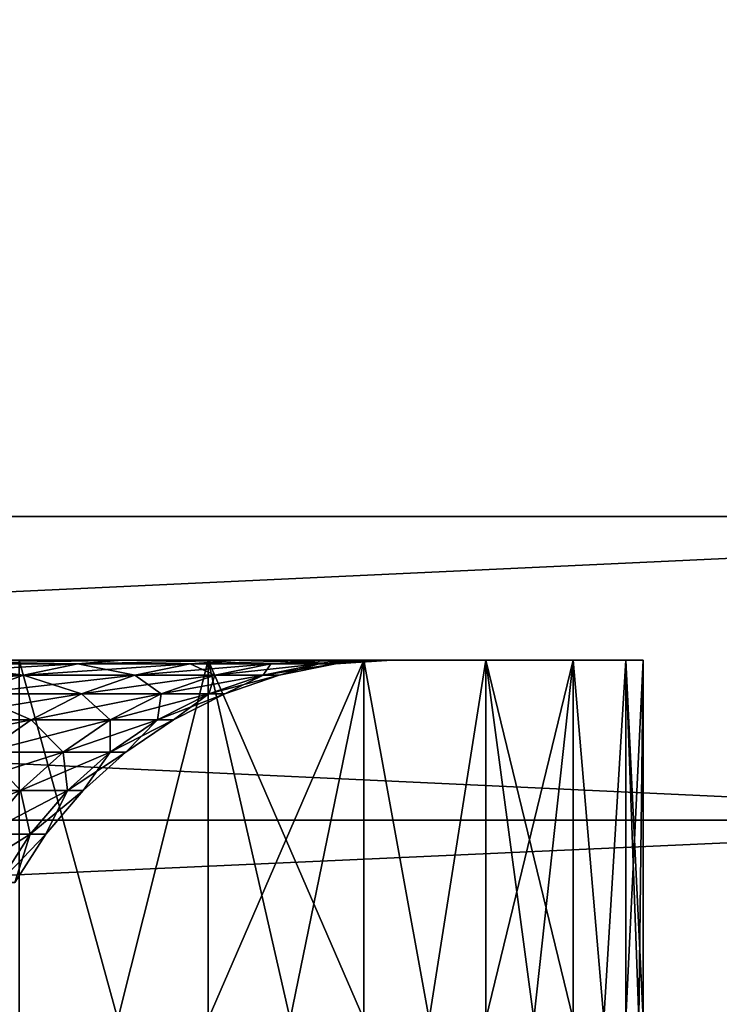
# Model space of a CAD drawing. Header units: metres. Extents: x -105 to 105, y -72 to 59.
# Tile 61 of 256: x -64.918 to -63.944, y 24.771 to 26.142. Entities that reach past the tile are written whole.
import ezdxf

# ---------------------------------------------------------------- set-up
doc = ezdxf.new("R2010")
doc.units = ezdxf.units.M
doc.layers.add('solid_509431_AD150_SW0001', color=7, linetype='CONTINUOUS')

msp = doc.modelspace()

# ---------------------------------------------------------------- linework, layer by layer
at = {"layer": 'solid_509431_AD150_SW0001'}
for points in [[(-62.678173, 34.450001, 10.206499), (-72.321823, 25.450001, 15.774263), (-62.678173, 25.450001, 10.206499)], [(-72.321823, 34.450001, 15.774263), (-72.321823, 25.450001, 15.774263), (-62.678173, 34.450001, 10.206499)], [(-72.321823, 34.450001, -15.774263), (-62.678173, 25.450001, -10.206499), (-72.321823, 25.450001, -15.774263)], [(-62.678173, 34.450001, -10.206499), (-62.678173, 25.450001, -10.206499), (-72.321823, 34.450001, -15.774263)], [(-62.678173, 25.450001, 10.206499), (-72.321823, 25.450001, 15.774263), (-71.767136, 25.027077, 15.454015)], [(-72.321823, 25.450001, -15.774263), (-62.678173, 25.450001, -10.206499), (-63.232861, 25.027077, -10.526748)], [(-72.321823, 25.450001, -15.774263), (-63.232861, 25.027077, -10.526748), (-71.767143, 25.027081, -15.454018)], [(-62.678173, 25.450001, 10.206499), (-71.767136, 25.027077, 15.454015), (-63.232857, 25.027081, 10.526745)], [(-62.678173, 25.450001, -10.206499), (-63.827518, 22.450001, -9.242599), (-64.123367, 22.450001, -9.588999)], [(-63.232861, 25.027077, -10.526748), (-62.678173, 25.450001, -10.206499), (-64.123367, 22.450001, -9.588999)], [(-62.678173, 25.450001, 10.206499), (-64.123367, 22.450001, 9.588999), (-63.827518, 22.450001, 9.242599)], [(-62.678173, 25.450001, 10.206499), (-63.232857, 25.027081, 10.526745), (-64.123367, 22.450001, 9.588999)], [(-64.655869, 25.25, 3.59186), (-65.239754, 25.25, 4.134916), (-64.985359, 25.25, 3.473759)], [(-64.655869, 25.25, 3.59186), (-64.918892, 25.25, 4.274777), (-65.239754, 25.25, 4.134916)], [(-65.239754, 25.25, -4.134916), (-64.918892, 25.25, -4.274777), (-64.655869, 25.25, -3.59186)], [(-64.985359, 25.25, -3.473759), (-65.239754, 25.25, -4.134916), (-64.655869, 25.25, -3.59186)], [(-65.037033, 25.244822, 3.381973), (-65.111328, 25.229061, 3.356751), (-64.912956, 25.229061, 2.702814)], [(-64.837166, 25.244822, -2.723122), (-64.912956, 25.229061, -2.702814), (-65.111328, 25.229061, -3.356751)], [(-65.037033, 25.244822, -3.381973), (-64.837166, 25.244822, -2.723122), (-65.111328, 25.229061, -3.356751)], [(-64.775688, 25.25, 2.797031), (-65.037033, 25.244822, 3.381973), (-64.837166, 25.244822, 2.723122)], [(-64.775688, 25.25, 2.797031), (-64.985359, 25.25, 3.473759), (-65.037033, 25.244822, 3.381973)], [(-65.037033, 25.244822, -3.381973), (-64.985359, 25.25, -3.473759), (-64.775688, 25.25, -2.797031)], [(-65.037033, 25.244822, -3.381973), (-64.775688, 25.25, -2.797031), (-64.837166, 25.244822, -2.723122)], [(-64.837166, 25.244822, 2.723122), (-65.037033, 25.244822, 3.381973), (-64.912956, 25.229061, 2.702814)], [(-64.439064, 25.25, 2.892953), (-64.985359, 25.25, 3.473759), (-64.775688, 25.25, 2.797031)], [(-64.439064, 25.25, 2.892953), (-64.655869, 25.25, 3.59186), (-64.985359, 25.25, 3.473759)], [(-64.985359, 25.25, -3.473759), (-64.655869, 25.25, -3.59186), (-64.439064, 25.25, -2.892953)], [(-64.775688, 25.25, -2.797031), (-64.985359, 25.25, -3.473759), (-64.439064, 25.25, -2.892953)], [(-64.781624, 24.75, -3.935392), (-64.918892, 25.25, -4.274777), (-64.918907, 24.75, -4.274813)], [(-64.918907, 24.75, 4.274813), (-64.918892, 25.25, 4.274777), (-64.781624, 24.75, 3.935392)], [(-64.781624, 24.75, -3.935392), (-64.655869, 25.25, -3.59186), (-64.918892, 25.25, -4.274777)], [(-64.781624, 24.75, 3.935392), (-64.918892, 25.25, 4.274777), (-64.655869, 25.25, 3.59186)], [(-64.837166, 25.244822, 2.723122), (-64.912956, 25.229061, 2.702814), (-64.757782, 25.229061, 2.037303)], [(-64.680824, 25.244822, -2.052611), (-64.757782, 25.229061, -2.037303), (-64.912956, 25.229061, -2.702814)], [(-64.837166, 25.244822, -2.723122), (-64.680824, 25.244822, -2.052611), (-64.912956, 25.229061, -2.702814)], [(-64.611595, 25.25, 2.107348), (-64.837166, 25.244822, 2.723122), (-64.680824, 25.244822, 2.052611)], [(-64.611595, 25.25, 2.107348), (-64.775688, 25.25, 2.797031), (-64.837166, 25.244822, 2.723122)], [(-64.837166, 25.244822, -2.723122), (-64.775688, 25.25, -2.797031), (-64.611595, 25.25, -2.107348)], [(-64.837166, 25.244822, -2.723122), (-64.611595, 25.25, -2.107348), (-64.680824, 25.244822, -2.052611)], [(-64.680824, 25.244822, 2.052611), (-64.837166, 25.244822, 2.723122), (-64.757782, 25.229061, 2.037303)], [(-64.655838, 24.75, -3.591778), (-64.655869, 25.25, -3.59186), (-64.781624, 24.75, -3.935392)], [(-64.781624, 24.75, 3.935392), (-64.655869, 25.25, 3.59186), (-64.655838, 24.75, 3.591778)], [(-64.269417, 25.25, 2.181078), (-64.775688, 25.25, 2.797031), (-64.611595, 25.25, 2.107348)], [(-64.269417, 25.25, 2.181078), (-64.439064, 25.25, 2.892953), (-64.775688, 25.25, 2.797031)], [(-64.775688, 25.25, -2.797031), (-64.439064, 25.25, -2.892953), (-64.269417, 25.25, -2.181078)], [(-64.611595, 25.25, -2.107348), (-64.775688, 25.25, -2.797031), (-64.269417, 25.25, -2.181078)], [(-64.680824, 25.244822, 2.052611), (-64.757782, 25.229061, 2.037303), (-64.646469, 25.229061, 1.363068)], [(-64.568672, 25.244822, -1.37331), (-64.646469, 25.229061, -1.363068), (-64.757782, 25.229061, -2.037303)], [(-64.680824, 25.244822, -2.052611), (-64.568672, 25.244822, -1.37331), (-64.757782, 25.229061, -2.037303)], [(-64.494003, 25.25, 1.408547), (-64.680824, 25.244822, 2.052611), (-64.568672, 25.244822, 1.37331)], [(-64.494003, 25.25, 1.408547), (-64.611595, 25.25, 2.107348), (-64.680824, 25.244822, 2.052611)], [(-64.680824, 25.244822, -2.052611), (-64.611595, 25.25, -2.107348), (-64.494003, 25.25, -1.408547)], [(-64.680824, 25.244822, -2.052611), (-64.494003, 25.25, -1.408547), (-64.568672, 25.244822, -1.37331)], [(-64.568672, 25.244822, 1.37331), (-64.680824, 25.244822, 2.052611), (-64.646469, 25.229061, 1.363068)], [(-64.439102, 24.75, -2.89309), (-64.439064, 25.25, -2.892953), (-64.655869, 25.25, -3.59186)], [(-64.541641, 24.75, -3.244262), (-64.655869, 25.25, -3.59186), (-64.655838, 24.75, -3.591778)], [(-64.439102, 24.75, -2.89309), (-64.655869, 25.25, -3.59186), (-64.541641, 24.75, -3.244262)], [(-64.655838, 24.75, 3.591778), (-64.655869, 25.25, 3.59186), (-64.439064, 25.25, 2.892953)], [(-64.655838, 24.75, 3.591778), (-64.439064, 25.25, 2.892953), (-64.541641, 24.75, 3.244262)], [(-64.568672, 25.244822, 1.37331), (-64.646469, 25.229061, 1.363068), (-64.579483, 25.229061, 0.682997)], [(-64.50119, 25.244822, -0.688128), (-64.579483, 25.229061, -0.682997), (-64.646469, 25.229061, -1.363068)], [(-64.568672, 25.244822, -1.37331), (-64.50119, 25.244822, -0.688128), (-64.646469, 25.229061, -1.363068)], [(-64.147705, 25.25, 1.459501), (-64.611595, 25.25, 2.107348), (-64.494003, 25.25, 1.408547)], [(-64.147705, 25.25, 1.459501), (-64.269417, 25.25, 2.181078), (-64.611595, 25.25, 2.107348)], [(-64.611595, 25.25, -2.107348), (-64.269417, 25.25, -2.181078), (-64.147705, 25.25, -1.459501)], [(-64.494003, 25.25, -1.408547), (-64.611595, 25.25, -2.107348), (-64.147705, 25.25, -1.459501)], [(-64.50119, 25.244822, 0.688128), (-64.579483, 25.229061, 0.682997), (-64.557129, 25.229061)], [(-64.50119, 25.244822, 0.688128), (-64.568672, 25.244822, 1.37331), (-64.579483, 25.229061, 0.682997)], [(-64.579483, 25.229061, -0.682997), (-64.478661, 25.244822), (-64.557129, 25.229061)], [(-64.50119, 25.244822, -0.688128), (-64.478661, 25.244822), (-64.579483, 25.229061, -0.682997)], [(-64.423454, 25.25, 0.704692), (-64.568672, 25.244822, 1.37331), (-64.50119, 25.244822, 0.688128)], [(-64.423454, 25.25, 0.704692), (-64.494003, 25.25, 1.408547), (-64.568672, 25.244822, 1.37331)], [(-64.568672, 25.244822, -1.37331), (-64.494003, 25.25, -1.408547), (-64.423454, 25.25, -0.704692)], [(-64.568672, 25.244822, -1.37331), (-64.423454, 25.25, -0.704692), (-64.50119, 25.244822, -0.688128)], [(-64.50119, 25.244822, 0.688128), (-64.557129, 25.229061), (-64.478661, 25.244822)], [(-64.541641, 24.75, 3.244262), (-64.439064, 25.25, 2.892953), (-64.439102, 24.75, 2.89309)], [(-64.423454, 25.25, 0.704692), (-64.50119, 25.244822, 0.688128), (-64.478661, 25.244822)], [(-64.50119, 25.244822, -0.688128), (-64.400002, 25.25), (-64.478661, 25.244822)], [(-64.50119, 25.244822, -0.688128), (-64.423454, 25.25, -0.704692), (-64.400002, 25.25)], [(-64.074455, 25.25, 0.731377), (-64.494003, 25.25, 1.408547), (-64.423454, 25.25, 0.704692)], [(-64.074455, 25.25, 0.731377), (-64.147705, 25.25, 1.459501), (-64.494003, 25.25, 1.408547)], [(-64.494003, 25.25, -1.408547), (-64.147705, 25.25, -1.459501), (-64.074455, 25.25, -0.731377)], [(-64.423454, 25.25, -0.704692), (-64.494003, 25.25, -1.408547), (-64.074455, 25.25, -0.731377)], [(-64.423454, 25.25, 0.704692), (-64.478661, 25.244822), (-64.400002, 25.25)], [(-64.348289, 24.75, -2.538414), (-64.439064, 25.25, -2.892953), (-64.439102, 24.75, -2.89309)], [(-64.439102, 24.75, 2.89309), (-64.439064, 25.25, 2.892953), (-64.348289, 24.75, 2.538414)], [(-64.348289, 24.75, -2.538414), (-64.269417, 25.25, -2.181078), (-64.439064, 25.25, -2.892953)], [(-64.348289, 24.75, 2.538414), (-64.439064, 25.25, 2.892953), (-64.269417, 25.25, 2.181078)], [(-64.074455, 25.25, 0.731377), (-64.423454, 25.25, 0.704692), (-64.400002, 25.25)], [(-64.423454, 25.25, -0.704692), (-64.050003, 25.25), (-64.400002, 25.25)], [(-64.423454, 25.25, -0.704692), (-64.074455, 25.25, -0.731377), (-64.050003, 25.25)], [(-64.074455, 25.25, 0.731377), (-64.400002, 25.25), (-64.050003, 25.25)], [(-64.269386, 24.75, -2.18094), (-64.269417, 25.25, -2.181078), (-64.348289, 24.75, -2.538414)], [(-64.348289, 24.75, 2.538414), (-64.269417, 25.25, 2.181078), (-64.269386, 24.75, 2.18094)], [(-64.14772, 24.75, -1.459645), (-64.147705, 25.25, -1.459501), (-64.269417, 25.25, -2.181078)], [(-64.202515, 24.75, -1.821231), (-64.269417, 25.25, -2.181078), (-64.269386, 24.75, -2.18094)], [(-64.14772, 24.75, -1.459645), (-64.269417, 25.25, -2.181078), (-64.202515, 24.75, -1.821231)], [(-64.269386, 24.75, 2.18094), (-64.269417, 25.25, 2.181078), (-64.147705, 25.25, 1.459501)], [(-64.269386, 24.75, 2.18094), (-64.147705, 25.25, 1.459501), (-64.202515, 24.75, 1.821231)], [(-64.202515, 24.75, 1.821231), (-64.147705, 25.25, 1.459501), (-64.14772, 24.75, 1.459645)], [(-64.105003, 24.75, -1.096148), (-64.147705, 25.25, -1.459501), (-64.14772, 24.75, -1.459645)], [(-64.14772, 24.75, 1.459645), (-64.147705, 25.25, 1.459501), (-64.105003, 24.75, 1.096148)], [(-64.105003, 24.75, -1.096148), (-64.074455, 25.25, -0.731377), (-64.147705, 25.25, -1.459501)], [(-64.105003, 24.75, 1.096148), (-64.147705, 25.25, 1.459501), (-64.074455, 25.25, 0.731377)], [(-64.074448, 24.75, -0.731314), (-64.074455, 25.25, -0.731377), (-64.105003, 24.75, -1.096148)], [(-64.105003, 24.75, 1.096148), (-64.074455, 25.25, 0.731377), (-64.074448, 24.75, 0.731314)], [(-64.050003, 24.75), (-64.050003, 25.25), (-64.074455, 25.25, -0.731377)], [(-64.074448, 24.75, 0.731314), (-64.074455, 25.25, 0.731377), (-64.050003, 25.25)], [(-64.056107, 24.75, -0.365745), (-64.050003, 24.75), (-64.074455, 25.25, -0.731377)], [(-64.056107, 24.75, -0.365745), (-64.074455, 25.25, -0.731377), (-64.074448, 24.75, -0.731314)], [(-64.074448, 24.75, 0.731314), (-64.050003, 25.25), (-64.056107, 24.75, 0.365745)], [(-64.056107, 24.75, 0.365745), (-64.050003, 25.25), (-64.050003, 24.75)], [(-64.912956, 25.229061, -2.702814), (-64.986053, 25.202997, -2.68323), (-65.182983, 25.202997, -3.332428)], [(-65.111328, 25.229061, -3.356751), (-64.912956, 25.229061, -2.702814), (-65.182983, 25.202997, -3.332428)], [(-64.912956, 25.229061, 2.702814), (-65.111328, 25.229061, 3.356751), (-64.986053, 25.202997, 2.68323)], [(-64.912956, 25.229061, 2.702814), (-64.986053, 25.202997, 2.68323), (-64.832001, 25.202997, 2.022541)], [(-64.757782, 25.229061, -2.037303), (-64.832001, 25.202997, -2.022541), (-64.986053, 25.202997, -2.68323)], [(-64.912956, 25.229061, -2.702814), (-64.757782, 25.229061, -2.037303), (-64.986053, 25.202997, -2.68323)], [(-64.757782, 25.229061, 2.037303), (-64.912956, 25.229061, 2.702814), (-64.832001, 25.202997, 2.022541)], [(-64.757782, 25.229061, 2.037303), (-64.832001, 25.202997, 2.022541), (-64.721489, 25.202997, 1.353192)], [(-64.646469, 25.229061, -1.363068), (-64.721489, 25.202997, -1.353192), (-64.832001, 25.202997, -2.022541)], [(-64.757782, 25.229061, -2.037303), (-64.646469, 25.229061, -1.363068), (-64.832001, 25.202997, -2.022541)], [(-64.646469, 25.229061, 1.363068), (-64.757782, 25.229061, 2.037303), (-64.721489, 25.202997, 1.353192)], [(-64.646469, 25.229061, 1.363068), (-64.721489, 25.202997, 1.353192), (-64.654991, 25.202997, 0.678048)], [(-64.579483, 25.229061, -0.682997), (-64.654991, 25.202997, -0.678048), (-64.721489, 25.202997, -1.353192)], [(-64.646469, 25.229061, -1.363068), (-64.579483, 25.229061, -0.682997), (-64.721489, 25.202997, -1.353192)], [(-64.579483, 25.229061, 0.682997), (-64.654991, 25.202997, 0.678048), (-64.632797, 25.202997)], [(-64.579483, 25.229061, 0.682997), (-64.646469, 25.229061, 1.363068), (-64.654991, 25.202997, 0.678048)], [(-64.654991, 25.202997, -0.678048), (-64.557129, 25.229061), (-64.632797, 25.202997)], [(-64.579483, 25.229061, -0.682997), (-64.557129, 25.229061), (-64.654991, 25.202997, -0.678048)], [(-64.579483, 25.229061, 0.682997), (-64.632797, 25.202997), (-64.557129, 25.229061)], [(-64.986053, 25.202997, 2.68323), (-65.055138, 25.167095, 2.664717), (-64.902153, 25.167095, 2.008587)], [(-64.832001, 25.202997, -2.022541), (-64.902153, 25.167095, -2.008587), (-65.055138, 25.167095, -2.664717)], [(-64.986053, 25.202997, -2.68323), (-64.832001, 25.202997, -2.022541), (-65.055138, 25.167095, -2.664717)], [(-64.832001, 25.202997, 2.022541), (-64.986053, 25.202997, 2.68323), (-64.902153, 25.167095, 2.008587)], [(-64.832001, 25.202997, 2.022541), (-64.902153, 25.167095, 2.008587), (-64.792404, 25.167095, 1.343856)], [(-64.721489, 25.202997, -1.353192), (-64.792404, 25.167095, -1.343856), (-64.902153, 25.167095, -2.008587)], [(-64.832001, 25.202997, -2.022541), (-64.721489, 25.202997, -1.353192), (-64.902153, 25.167095, -2.008587)], [(-64.721489, 25.202997, 1.353192), (-64.832001, 25.202997, 2.022541), (-64.792404, 25.167095, 1.343856)], [(-64.721489, 25.202997, 1.353192), (-64.792404, 25.167095, 1.343856), (-64.726364, 25.167095, 0.673369)], [(-64.654991, 25.202997, -0.678048), (-64.726364, 25.167095, -0.673369), (-64.792404, 25.167095, -1.343856)], [(-64.721489, 25.202997, -1.353192), (-64.654991, 25.202997, -0.678048), (-64.792404, 25.167095, -1.343856)], [(-64.654991, 25.202997, 0.678048), (-64.726364, 25.167095, 0.673369), (-64.704323, 25.167095)], [(-64.654991, 25.202997, 0.678048), (-64.721489, 25.202997, 1.353192), (-64.726364, 25.167095, 0.673369)], [(-64.726364, 25.167095, -0.673369), (-64.632797, 25.202997), (-64.704323, 25.167095)], [(-64.654991, 25.202997, -0.678048), (-64.632797, 25.202997), (-64.726364, 25.167095, -0.673369)], [(-64.654991, 25.202997, 0.678048), (-64.704323, 25.167095), (-64.632797, 25.202997)], [(-64.902153, 25.167095, -2.008587), (-64.966995, 25.121994, -1.995689), (-65.118996, 25.121994, -2.647606)], [(-65.055138, 25.167095, -2.664717), (-64.902153, 25.167095, -2.008587), (-65.118996, 25.121994, -2.647606)], [(-64.902153, 25.167095, 2.008587), (-65.055138, 25.167095, 2.664717), (-64.966995, 25.121994, 1.995689)], [(-64.902153, 25.167095, 2.008587), (-64.966995, 25.121994, 1.995689), (-64.857948, 25.121994, 1.335226)], [(-64.792404, 25.167095, -1.343856), (-64.857948, 25.121994, -1.335226), (-64.966995, 25.121994, -1.995689)], [(-64.902153, 25.167095, -2.008587), (-64.792404, 25.167095, -1.343856), (-64.966995, 25.121994, -1.995689)], [(-64.792404, 25.167095, 1.343856), (-64.902153, 25.167095, 2.008587), (-64.857948, 25.121994, 1.335226)], [(-64.792404, 25.167095, 1.343856), (-64.857948, 25.121994, 1.335226), (-64.792336, 25.121994, 0.669046)], [(-64.726364, 25.167095, -0.673369), (-64.792336, 25.121994, -0.669046), (-64.857948, 25.121994, -1.335226)], [(-64.792404, 25.167095, -1.343856), (-64.726364, 25.167095, -0.673369), (-64.857948, 25.121994, -1.335226)], [(-64.726364, 25.167095, 0.673369), (-64.792404, 25.167095, 1.343856), (-64.792336, 25.121994, 0.669046)], [(-64.726364, 25.167095, 0.673369), (-64.792336, 25.121994, 0.669046), (-64.770439, 25.121994)], [(-64.792336, 25.121994, -0.669046), (-64.704323, 25.167095), (-64.770439, 25.121994)], [(-64.726364, 25.167095, -0.673369), (-64.704323, 25.167095), (-64.792336, 25.121994, -0.669046)], [(-64.726364, 25.167095, 0.673369), (-64.770439, 25.121994), (-64.704323, 25.167095)], [(-64.966995, 25.121994, 1.995689), (-65.025368, 25.068493, 1.984077), (-64.916962, 25.068493, 1.327457)], [(-64.857948, 25.121994, -1.335226), (-64.916962, 25.068493, -1.327457), (-65.025368, 25.068493, -1.984077)], [(-64.966995, 25.121994, -1.995689), (-64.857948, 25.121994, -1.335226), (-65.025368, 25.068493, -1.984077)], [(-64.857948, 25.121994, 1.335226), (-64.966995, 25.121994, 1.995689), (-64.916962, 25.068493, 1.327457)], [(-64.857948, 25.121994, 1.335226), (-64.916962, 25.068493, 1.327457), (-64.85173, 25.068493, 0.665153)], [(-64.792336, 25.121994, -0.669046), (-64.85173, 25.068493, -0.665153), (-64.916962, 25.068493, -1.327457)], [(-64.857948, 25.121994, -1.335226), (-64.792336, 25.121994, -0.669046), (-64.916962, 25.068493, -1.327457)], [(-64.792336, 25.121994, 0.669046), (-64.857948, 25.121994, 1.335226), (-64.85173, 25.068493, 0.665153)], [(-64.792336, 25.121994, 0.669046), (-64.85173, 25.068493, 0.665153), (-64.829956, 25.068493)], [(-64.85173, 25.068493, -0.665153), (-64.770439, 25.121994), (-64.829956, 25.068493)], [(-64.792336, 25.121994, -0.669046), (-64.770439, 25.121994), (-64.85173, 25.068493, -0.665153)], [(-64.792336, 25.121994, 0.669046), (-64.829956, 25.068493), (-64.770439, 25.121994)], [(-64.916962, 25.068493, -1.327457), (-64.968391, 25.007549, -1.320686), (-65.076248, 25.007549, -1.973957)], [(-65.025368, 25.068493, -1.984077), (-64.916962, 25.068493, -1.327457), (-65.076248, 25.007549, -1.973957)], [(-64.916962, 25.068493, 1.327457), (-65.025368, 25.068493, 1.984077), (-64.968391, 25.007549, 1.320686)], [(-64.916962, 25.068493, 1.327457), (-64.968391, 25.007549, 1.320686), (-64.903496, 25.007549, 0.66176)], [(-64.85173, 25.068493, -0.665153), (-64.903496, 25.007549, -0.66176), (-64.968391, 25.007549, -1.320686)], [(-64.916962, 25.068493, -1.327457), (-64.85173, 25.068493, -0.665153), (-64.968391, 25.007549, -1.320686)], [(-64.85173, 25.068493, 0.665153), (-64.916962, 25.068493, 1.327457), (-64.903496, 25.007549, 0.66176)], [(-64.85173, 25.068493, 0.665153), (-64.903496, 25.007549, 0.66176), (-64.881828, 25.007549)], [(-64.903496, 25.007549, -0.66176), (-64.829956, 25.068493), (-64.881828, 25.007549)], [(-64.85173, 25.068493, -0.665153), (-64.829956, 25.068493), (-64.903496, 25.007549, -0.66176)], [(-64.85173, 25.068493, 0.665153), (-64.881828, 25.007549), (-64.829956, 25.068493)], [(-71.767143, 25.027081, -15.454018), (-63.232861, 25.027077, -10.526748), (-63.763584, 24.666304, -10.83316)], [(-71.767143, 25.027081, -15.454018), (-63.763584, 24.666304, -10.83316), (-71.23642, 24.666306, -15.147604)], [(-63.232857, 25.027081, 10.526745), (-71.767136, 25.027077, 15.454015), (-71.236412, 24.666304, 15.147601)], [(-63.232857, 25.027081, 10.526745), (-71.236412, 24.666304, 15.147601), (-63.76358, 24.666306, 10.833158)], [(-63.232857, 25.027081, 10.526745), (-64.430016, 22.450001, 9.925997), (-64.123367, 22.450001, 9.588999)], [(-63.232857, 25.027081, 10.526745), (-63.76358, 24.666306, 10.833158), (-64.430016, 22.450001, 9.925997)], [(-63.232861, 25.027077, -10.526748), (-64.123367, 22.450001, -9.588999), (-64.430016, 22.450001, -9.925997)], [(-63.763584, 24.666304, -10.83316), (-63.232861, 25.027077, -10.526748), (-64.430016, 22.450001, -9.925997)], [(-64.903496, 25.007549, -0.66176), (-64.946701, 24.940241, -0.658928), (-65.011322, 24.940241, -1.315035)], [(-64.968391, 25.007549, -1.320686), (-64.903496, 25.007549, -0.66176), (-65.011322, 24.940241, -1.315035)], [(-64.903496, 25.007549, 0.66176), (-64.968391, 25.007549, 1.320686), (-64.946701, 24.940241, 0.658928)], [(-64.903496, 25.007549, 0.66176), (-64.946701, 24.940241, 0.658928), (-64.925125, 24.940241)], [(-64.946701, 24.940241, -0.658928), (-64.881828, 25.007549), (-64.925125, 24.940241)], [(-64.903496, 25.007549, -0.66176), (-64.881828, 25.007549), (-64.946701, 24.940241, -0.658928)], [(-64.903496, 25.007549, 0.66176), (-64.925125, 24.940241), (-64.881828, 25.007549)]]:
    msp.add_3dface(points, dxfattribs=at)

doc.saveas('drawing.dxf')
